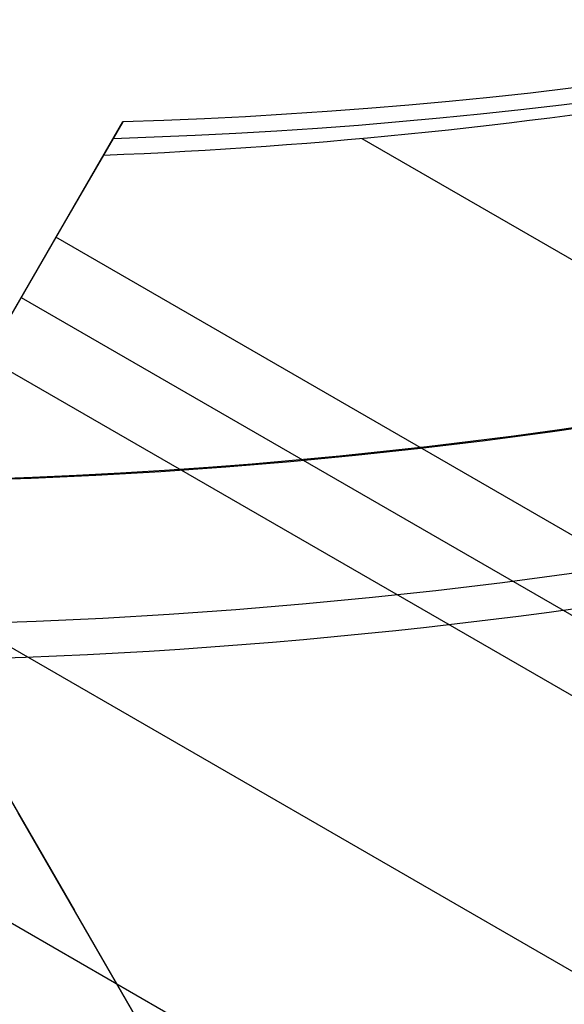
# Model space of a CAD drawing. Extents: x 16119 to 17321, y -6854 to -5812.
# Tile 12 of 68: x 16722 to 16728, y -6537 to -6526. Entities that reach past the tile are written whole.
import ezdxf

# ---------------------------------------------------------------- set-up
doc = ezdxf.new("R2010")
doc.units = 0
doc.layers.get('0').update_dxf_attribs({"linetype": 'CONTINUOUS'})
doc.layers.add('BLANCO_METALICO', color=7, linetype='CONTINUOUS')
doc.layers.add('COLOR', color=7, linetype='CONTINUOUS')

msp = doc.modelspace()

# ---------------------------------------------------------------- linework, layer by layer
for p, q in [((16717.2344868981, -6526.524791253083, 55.76924850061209), (16724.66764291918, -6539.399395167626, 52.33708992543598)), ((16715.73103808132, -6539.794014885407, 80.45597171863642), (16723.12159573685, -6526.993193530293, 77.04348236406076)), ((16723.12159573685, -6526.993193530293, 77.04348236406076), (16722.90726859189, -6527.364419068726, 75.18677786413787)), ((16725.78570754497, -6527.177251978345, 74.96379137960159), (16737.04403048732, -6533.677247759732, 74.96379137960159)), ((16722.90726859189, -6527.364419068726, 75.18677786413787), (16722.37820513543, -6528.28078381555, 75.33412463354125)), ((16722.37820513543, -6528.28078381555, 75.33412463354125), (16721.60158389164, -6529.625931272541, 76.18001160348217)), ((16735.19107678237, -6535.67829870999, 75.33412463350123), (16722.37820513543, -6528.28078381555, 75.33412463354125)), ((16718.35899378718, -6528.472494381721, 53.29938422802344), (16722.58356599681, -6535.789668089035, 53.29938405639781)), ((16721.98989451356, -6528.953357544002, 75.75706811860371), (16735.2286565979, -6536.59676039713, 75.75706811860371)), ((16736.12161292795, -6538.009073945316, 76.18001160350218), (16721.60158389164, -6529.625931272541, 76.18001160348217)), ((16720.27186498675, -6531.929071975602, 76.55034485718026), (17265.85883367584, -6846.923855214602, 76.55034485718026)), ((16718.94214608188, -6534.232212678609, 76.92067811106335), (17264.52911477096, -6849.226995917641, 76.92067811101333)), ((16724.49361790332, -6539.097975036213, 50.82951975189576), (16721.957566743, -6534.70540557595, 51.53582247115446))]:
    msp.add_line(p, q)
at = {"extrusion": (0.1124755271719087, 0.1948133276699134, 0.9743700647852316)}
msp.add_lwpolyline([(-17751.20030889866, -2732.071003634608), (-17751.71085849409, -2731.762035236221), (-17752.21940430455, -2731.448370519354), (-17752.72588590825, -2731.130028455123), (-17753.23024307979, -2730.807029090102), (-17753.73241581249, -2730.479393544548), (-17754.23234434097, -2730.147144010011), (-17754.72996916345, -2729.810303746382), (-17755.22523106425, -2729.468897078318), (-17755.71807113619, -2729.122949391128), (-17756.20843080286, -2728.772487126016), (-17756.69625184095, -2728.417537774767), (-17757.18147640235, -2728.058129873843), (-17757.66404703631, -2727.694292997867), (-17758.14390671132, -2727.326057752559), (-17758.62099883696, -2726.953455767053), (-17759.09526728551, -2726.576519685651), (-17759.56665641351, -2726.195283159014), (-17760.03511108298, -2725.80978083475), (-17760.50057668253, -2725.420048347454), (-17760.96299914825, -2725.026122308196), (-17761.42232498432, -2724.62804029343), (-17761.87850128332, -2724.225840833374), (-17762.33147574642, -2723.81956339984), (-17762.78119670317, -2723.409248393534), (-17763.22761313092, -2722.994937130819), (-17763.6706746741, -2722.57667182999), (-17764.11033166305, -2722.154495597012), (-17764.54653513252, -2721.728452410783), (-17764.97923683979, -2721.298587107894), (-17765.40838928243, -2720.864945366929), (-17765.83394571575, -2720.427573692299), (-17766.25586016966, -2719.986519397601), (-17766.6740874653, -2719.541830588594), (-17767.08858323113, -2719.09355614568), (-17767.49930391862, -2718.641745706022), (-17767.90620681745, -2718.186449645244), (-17768.30925007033, -2717.727719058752), (-17768.70839268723, -2717.26560574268), (-17769.10359455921, -2716.800162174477), (-17769.49481647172, -2716.331441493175), (-17769.8820201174, -2715.859497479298), (-17770.26516810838, -2715.384384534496), (-17770.64422398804, -2714.906157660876), (-17771.01915224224, -2714.424872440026), (-17771.38991831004, -2713.940585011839), (-17771.75648859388, -2713.453352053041), (-17772.11883046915, -2712.963230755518), (-17772.47691229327, -2712.470278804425), (-17772.83070341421, -2711.974554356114), (-17773.18017417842, -2711.476116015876), (-17773.52529593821, -2710.975022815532), (-17773.86604105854, -2710.471334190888), (-17774.20238292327, -2709.965109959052), (-17774.53429594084, -2709.456410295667), (-17774.86175554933, -2708.945295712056), (-17775.18473822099, -2708.43182703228), (-17775.50322146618, -2707.916065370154), (-17775.81718383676, -2707.398072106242), (-17776.1266049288, -2706.877908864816), (-17776.43146538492, -2706.355637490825), (-17776.73174689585, -2705.83132002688), (-17777.02743220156, -2705.305018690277), (-17777.31850509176, -2704.776795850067), (-17777.60495040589, -2704.246714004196), (-17777.8867540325, -2703.714835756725), (-17778.16390290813, -2703.181223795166), (-17778.43638501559, -2702.645940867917), (-17778.70418938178, -2702.109049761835), (-17778.96730607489, -2701.57061327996), (-17779.22572620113, -2701.030694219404), (-17779.47944190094, -2700.489355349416), (-17779.72844634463, -2699.946659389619), (-17779.97273372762, -2699.402668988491), (-17780.21229926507, -2698.857446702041), (-17780.44713918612, -2698.311054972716), (-17780.67725072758, -2697.763556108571), (-17780.90263212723, -2697.21501226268), (-17781.12328261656, -2696.665485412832), (-17781.33920241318, -2696.115037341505), (-17781.55039271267, -2695.563729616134), (-17781.75685568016, -2695.011623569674), (-17781.95859444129, -2694.458780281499), (-17782.15561307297, -2693.905260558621), (-17782.34791659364, -2693.351124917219), (-17782.53551095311, -2692.796433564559), (-17782.7184030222, -2692.241246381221), (-17782.89660058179, -2691.685622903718), (-17783.07011231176, -2691.129622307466), (-17783.23894777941, -2690.573303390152), (-17783.40311742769, -2690.016724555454), (-17783.56263256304, -2689.459943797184), (-17783.71750534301, -2688.903018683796), (-17783.86774876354, -2688.346006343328), (-17784.01337664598, -2687.788963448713), (-17784.15440362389, -2687.231946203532), (-17784.29084512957, -2686.675010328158), (-17784.4227173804, -2686.118211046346), (-17784.55003736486, -2685.561603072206), (-17784.67282282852, -2685.005240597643), (-17784.79109225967, -2684.449177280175), (-17784.90486487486, -2683.893466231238), (-17785.0141606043, -2683.338160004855), (-17785.119000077, -2682.783310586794), (-17785.21940460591, -2682.228969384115), (-17785.31539617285, -2681.675187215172), (-17785.40699741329, -2681.122014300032), (-17785.49423160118, -2680.569500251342), (-17785.57712263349, -2680.017694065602), (-17785.65569501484, -2679.466644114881), (-17785.72997384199, -2678.916398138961), (-17785.79998478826, -2678.367003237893), (-17785.86575408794, -2677.81850586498), (-17785.9273085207, -2677.270951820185), (-17785.9846753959, -2676.724386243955), (-17786.03788253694, -2676.178853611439), (-17786.08695826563, -2675.634397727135), (-17786.13193138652, -2675.091061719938), (-17786.17283117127, -2674.54888803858), (-17786.20968734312, -2674.007918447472), (-17786.24253006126, -2673.468194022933), (-17786.2713899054, -2672.929755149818), (-17786.2962978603, -2672.392641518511), (-17786.31728530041, -2671.856892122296), (-17786.3343839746, -2671.322545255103), (-17786.34762599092, -2670.789638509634), (-17786.35704380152, -2670.258208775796), (-17786.36267018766, -2669.728292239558), (-17786.36453824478, -2669.199924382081), (-17786.36273902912, -2668.681383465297), (-17786.35732037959, -2668.161350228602), (-17786.3482510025, -2667.639858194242), (-17786.33549989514, -2667.116941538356), (-17786.31903635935, -2666.592635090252), (-17786.29883001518, -2666.066974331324), (-17786.27485081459, -2665.539995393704), (-17786.24706905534, -2665.011735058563), (-17786.2154553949, -2664.482230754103), (-17786.1799808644, -2663.95152055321), (-17786.14061688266, -2663.419643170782), (-17786.09733527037, -2662.886637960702), (-17786.05010826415, -2662.352544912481), (-17785.9989085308, -2661.817404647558), (-17785.94370918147, -2661.281258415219), (-17785.88448378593, -2660.744148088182), (-17785.82120638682, -2660.206116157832), (-17785.75385151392, -2659.667205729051), (-17785.68239419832, -2659.127460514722), (-17785.60680998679, -2658.586924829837), (-17785.52707495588, -2658.045643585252), (-17785.44316572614, -2657.503662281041), (-17785.35505947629, -2656.961026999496), (-17785.2627339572, -2656.417784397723), (-17785.16616750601, -2655.87398169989), (-17785.06533906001, -2655.329666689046), (-17784.96022817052, -2654.784887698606), (-17784.85081501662, -2654.239693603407), (-17784.73708041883, -2653.694133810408), (-17784.61900585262, -2653.148258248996), (-17784.49657346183, -2652.6021173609), (-17784.3697660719, -2652.055762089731), (-17784.23856720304, -2651.509243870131), (-17784.10296108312, -2650.96261461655), (-17783.96293266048, -2650.415926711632), (-17783.81846761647, -2649.869232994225), (-17783.66955237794, -2649.322586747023), (-17783.51617412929, -2648.776041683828), (-17783.35832082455, -2648.229651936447), (-17783.19598119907, -2647.683472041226), (-17783.02914478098, -2647.137556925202), (-17782.85780190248, -2646.591961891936), (-17782.68194371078, -2646.04674260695), (-17782.50156217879, -2645.501955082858), (-17782.31665011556, -2644.95765566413), (-17782.12720117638, -2644.413901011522), (-17781.93320987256, -2643.870748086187), (-17781.73467158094, -2643.328254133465), (-17781.53158255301, -2642.786476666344), (-17781.32393992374, -2642.245473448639), (-17781.11174172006, -2641.705302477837), (-17780.89498686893, -2641.166021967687), (-17780.67367520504, -2640.627690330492), (-17780.44780747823, -2640.090366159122), (-17780.21738536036, -2639.55410820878), (-17779.98241145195, -2639.018975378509), (-17779.74288928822, -2638.485026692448), (-17779.49882334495, -2637.952321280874), (-17779.25021904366, -2637.420918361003), (-17778.99708275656, -2636.890877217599), (-17778.73942181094, -2636.36225718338), (-17778.47724449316, -2635.835117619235), (-17778.21056005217, -2635.309517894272), (-17777.93937870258, -2634.785517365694), (-17777.66371162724, -2634.26317535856), (-17777.38357097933, -2633.742551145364), (-17777.09896988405, -2633.223703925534), (-17776.80992243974, -2632.7066928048), (-17776.5164437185, -2632.191576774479), (-17776.21854976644, -2631.678414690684), (-17775.91625760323, -2631.167265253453), (-17775.60958522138, -2630.658186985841), (-17775.29855158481, -2630.151238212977), (-17774.98317662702, -2629.646477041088), (-17774.66348124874, -2629.143961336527), (-17774.33948731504, -2628.643748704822), (-17774.01121765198, -2628.145896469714), (-17773.67869604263, -2627.650461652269), (-17773.34194722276, -2627.157500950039), (-17773.00099687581, -2626.667070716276), (-17772.65587162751, -2626.179226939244), (-17772.30659903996, -2625.694025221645), (-17771.95320760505, -2625.211520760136), (-17771.59572673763, -2624.731768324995), (-17771.23418676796, -2624.254822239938), (-17770.86861893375, -2623.780736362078), (-17770.49905537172, -2623.309564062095), (-17770.12552910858, -2622.841358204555), (-17769.74807405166, -2622.376171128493), (-17769.36672497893, -2621.914054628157), (-17768.98151752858, -2621.455059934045), (-17768.59248818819, -2620.999237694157), (-17768.19967428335, -2620.546637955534), (-17767.80311396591, -2620.097310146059), (-17767.40284620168, -2619.651303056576), (-17766.99891075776, -2619.208664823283), (-17766.59134818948, -2618.769442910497), (-17766.18019982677, -2618.333684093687), (-17765.7655077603, -2617.90143444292), (-17765.34731482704, -2617.472739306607), (-17764.9256645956, -2617.047643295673), (-17764.50060135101, -2616.62619026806), (-17764.07217007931, -2616.208423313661), (-17763.64041645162, -2615.794384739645), (-17763.20538680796, -2615.384116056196), (-17762.7671281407, -2614.977657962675), (-17762.3256880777, -2614.575050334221), (-17761.88111486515, -2614.176332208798), (-17761.43345735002, -2613.781541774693), (-17760.98276496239, -2613.390716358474), (-17760.52908769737, -2613.003892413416), (-17760.07247609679, -2612.6211055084), (-17759.61298123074, -2612.242390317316), (-17759.15065467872, -2611.867780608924), (-17758.68554851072, -2611.497309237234), (-17758.21771526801, -2611.131008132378), (-17757.74720794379, -2610.768908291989), (-17757.27407996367, -2610.411039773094), (-17756.79838516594, -2610.05743168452), (-17756.32017778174, -2609.708112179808), (-17755.83951241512, -2609.363108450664), (-17755.35644402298, -2609.022446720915), (-17754.87102789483, -2608.686152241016), (-17754.38331963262, -2608.354249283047), (-17753.89337513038, -2608.026761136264), (-17753.40125055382, -2607.703710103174), (-17752.90700231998, -2607.385117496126), (-17752.41068707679, -2607.071003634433)], dxfattribs=at)
at = {"extrusion": (0.1124755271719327, 0.1948133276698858, 0.9743700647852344)}
msp.add_lwpolyline([(-17750.28945111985, -2607.071003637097), (-17750.81052073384, -2607.37579482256), (-17751.32964040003, -2607.685445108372), (-17751.84674684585, -2607.999936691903), (-17752.36177696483, -2608.319250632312), (-17752.87466784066, -2608.643366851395), (-17753.38535677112, -2608.972264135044), (-17753.89378129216, -2609.305920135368), (-17754.39987920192, -2609.644311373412), (-17754.90358858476, -2609.987413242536), (-17755.40484783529, -2610.335200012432), (-17755.90359568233, -2610.687644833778), (-17756.39977121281, -2611.044719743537), (-17756.89331389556, -2611.406395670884), (-17757.38416360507, -2611.77264244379), (-17757.87226064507, -2612.143428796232), (-17758.35754577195, -2612.518722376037), (-17758.83996021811, -2612.898489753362), (-17759.31944571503, -2613.282696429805), (-17759.79594451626, -2613.671306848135), (-17760.26939942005, -2614.06428440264), (-17760.73975379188, -2614.461591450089), (-17761.20695158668, -2614.863189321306), (-17761.67093737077, -2615.269038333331), (-17762.13165634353, -2615.679097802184), (-17762.5890543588, -2616.093326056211), (-17763.04307794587, -2616.511680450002), (-17763.49367433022, -2616.934117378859), (-17763.94079145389, -2617.360592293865), (-17764.38437799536, -2617.791059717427), (-17764.82438338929, -2618.225473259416), (-17765.26075784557, -2618.663785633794), (-17765.69345236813, -2619.105948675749), (-17766.12241877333, -2619.551913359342), (-17766.54760970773, -2620.001629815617), (-17766.96897866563, -2620.455047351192), (-17767.38648000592, -2620.912114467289), (-17767.80006896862, -2621.372778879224), (-17768.20970169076, -2621.836987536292), (-17768.61533522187, -2622.304686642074), (-17769.01692753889, -2622.775821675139), (-17769.41443756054, -2623.250337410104), (-17769.8078251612, -2623.728177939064), (-17770.19705118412, -2624.209286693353), (-17770.58207745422, -2624.693606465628), (-17770.96286679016, -2625.181079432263), (-17771.33938301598, -2625.671647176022), (-17771.71159097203, -2626.165250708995), (-17772.07945652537, -2626.661830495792), (-17772.44294657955, -2627.161326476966), (-17772.80202908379, -2627.663678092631), (-17773.15667304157, -2628.168824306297), (-17773.50684851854, -2628.676703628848), (-17773.85252664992, -2629.187254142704), (-17774.19367964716, -2629.700413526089), (-17774.53028080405, -2630.21611907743), (-17774.86230450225, -2630.734307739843), (-17775.18972621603, -2631.254916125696), (-17775.51252251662, -2631.777880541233), (-17775.83067107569, -2632.303137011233), (-17776.14415066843, -2632.830621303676), (-17776.45294117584, -2633.360268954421), (-17776.7570235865, -2633.892015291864), (-17777.0563799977, -2634.425795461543), (-17777.35099361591, -2634.961544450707), (-17777.64084875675, -2635.499197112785), (-17777.92593084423, -2636.038688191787), (-17778.20622640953, -2636.579952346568), (-17778.48172308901, -2637.122924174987), (-17778.75240962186, -2637.667538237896), (-17779.01827584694, -2638.213729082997), (-17779.27931269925, -2638.76143126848), (-17779.53551220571, -2639.3105793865), (-17779.78686748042, -2639.861108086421), (-17780.03337271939, -2640.412952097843), (-17780.27502319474, -2640.966046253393), (-17780.51181524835, -2641.520325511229), (-17780.74374628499, -2642.075724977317), (-17780.97081476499, -2642.632179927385), (-17781.19302019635, -2643.189625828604), (-17781.41036312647, -2643.747998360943), (-17781.62284513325, -2644.307233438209), (-17781.8304688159, -2644.867267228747), (-17782.03323778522, -2645.4280361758), (-17782.23115665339, -2645.989477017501), (-17782.4242310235, -2646.551526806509), (-17782.61246747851, -2647.114122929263), (-17782.7958735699, -2647.677203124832), (-17782.97445780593, -2648.240705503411), (-17783.1482296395, -2648.80456856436), (-17783.31719945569, -2649.368731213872), (-17783.48137855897, -2649.933132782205), (-17783.64077916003, -2650.497713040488), (-17783.79541436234, -2651.062412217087), (-17783.94529814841, -2651.627171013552), (-17784.09044536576, -2652.191930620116), (-17784.23087171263, -2652.756632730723), (-17784.36659372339, -2653.321219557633), (-17784.49762875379, -2653.885633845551), (-17784.62399496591, -2654.449818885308), (-17784.74571131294, -2655.013718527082), (-17784.86279752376, -2655.577277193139), (-17784.97527408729, -2656.140439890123), (-17785.08316223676, -2656.703152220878), (-17785.18648393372, -2657.265360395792), (-17785.28526185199, -2657.827011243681), (-17785.37951936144, -2658.388052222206), (-17785.46928051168, -2658.948431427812), (-17785.55457001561, -2659.508097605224), (-17785.63541323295, -2660.067000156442), (-17785.71183615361, -2660.625089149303), (-17785.78386538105, -2661.182315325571), (-17785.8515281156, -2661.738630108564), (-17785.91485213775, -2662.293985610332), (-17785.9738657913, -2662.848334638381), (-17786.0285979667, -2663.40163070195), (-17786.07907808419, -2663.953828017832), (-17786.12533607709, -2664.504881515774), (-17786.16740237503, -2665.054746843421), (-17786.20530788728, -2665.60338037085), (-17786.23908398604, -2666.150739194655), (-17786.26876248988, -2666.696781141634), (-17786.29437564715, -2667.241464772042), (-17786.31595611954, -2667.784749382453), (-17786.3335369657, -2668.326595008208), (-17786.34715162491, -2668.866962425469), (-17786.35683390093, -2669.405813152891), (-17786.36261794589, -2669.943109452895), (-17786.36453824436, -2670.478814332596), (-17786.36278657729, -2670.990457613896), (-17786.35751139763, -2671.503554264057), (-17786.34868263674, -2672.01807209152), (-17786.33627050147, -2672.533978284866), (-17786.32024548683, -2673.051239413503), (-17786.30057838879, -2673.569821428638), (-17786.27724031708, -2674.089689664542), (-17786.25020270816, -2674.610808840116), (-17786.21943733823, -2675.133143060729), (-17786.18491633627, -2675.656655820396), (-17786.14661219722, -2676.181310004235), (-17786.10449779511, -2676.707067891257), (-17786.05854639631, -2677.233891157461), (-17786.00873167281, -2677.761740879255), (-17785.95502771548, -2678.2905775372), (-17785.89740904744, -2678.820361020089), (-17785.83585063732, -2679.351050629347), (-17785.77032791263, -2679.882605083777), (-17785.7008167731, -2680.414982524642), (-17785.627293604, -2680.94814052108), (-17785.54973528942, -2681.482036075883), (-17785.46811922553, -2682.016625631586), (-17785.38242333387, -2682.55186507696), (-17785.29262607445, -2683.087709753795), (-17785.19870645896, -2683.624114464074), (-17785.10064406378, -2684.16103347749), (-17784.99841904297, -2684.698420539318), (-17784.89201214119, -2685.236228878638), (-17784.78140470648, -2685.774411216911), (-17784.66657870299, -2686.312919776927), (-17784.54751672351, -2686.851706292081), (-17784.424202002, -2687.390722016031), (-17784.29661842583, -2687.929917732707), (-17784.16475054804, -2688.46924376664), (-17784.02858359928, -2689.008649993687), (-17783.88810349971, -2689.548085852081), (-17783.7432968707, -2690.087500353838), (-17783.59415104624, -2690.626842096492), (-17783.44065408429, -2691.166059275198), (-17783.28279477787, -2691.705099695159), (-17783.12056266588, -2692.243910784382), (-17782.95394804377, -2692.782439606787), (-17782.78294197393, -2693.320632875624), (-17782.60753629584, -2693.858436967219), (-17782.42772363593, -2694.395797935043), (-17782.24349741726, -2694.932661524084), (-17782.05485186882, -2695.468973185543), (-17781.86178203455, -2696.004678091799), (-17781.66428378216, -2696.539721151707), (-17781.46235381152, -2697.074047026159), (-17781.25598966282, -2697.607600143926), (-17781.04518972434, -2698.140324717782), (-17780.82995323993, -2698.672164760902), (-17780.61028031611, -2699.203064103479), (-17780.38617192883, -2699.732966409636), (-17780.15762992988, -2700.261815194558), (-17779.92465705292, -2700.789553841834), (-17779.68725691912, -2701.316125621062), (-17779.44543404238, -2701.841473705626), (-17779.19919383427, -2702.365541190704), (-17778.94854260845, -2702.888271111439), (-17778.69348758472, -2703.409606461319), (-17778.43403689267, -2703.929490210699), (-17778.17019957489, -2704.447865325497), (-17777.90198558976, -2704.964674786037), (-17777.62940581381, -2705.479861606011), (-17777.35247204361, -2705.993368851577), (-17777.07119699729, -2706.505139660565), (-17776.78559431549, -2707.015117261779), (-17776.49567856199, -2707.523244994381), (-17776.20146522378, -2708.029466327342), (-17775.90297071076, -2708.533724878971), (-17775.60021235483, -2709.035964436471), (-17775.29320840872, -2709.536128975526), (-17774.98197804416, -2710.034162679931), (-17774.6665413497, -2710.530009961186), (-17774.34691932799, -2711.023615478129), (-17774.02313389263, -2711.514924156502), (-17773.69520786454, -2712.003881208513), (-17773.3631649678, -2712.490432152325), (-17773.02702982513, -2712.974522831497), (-17772.68682795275, -2713.456099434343), (-17772.34258575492, -2713.935108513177), (-17771.9943305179, -2714.411497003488), (-17771.64209040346, -2714.885212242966), (-17771.28589444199, -2715.356201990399), (-17770.92577252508, -2715.824414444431), (-17770.56175539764, -2716.289798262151), (-17770.19387464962, -2716.752302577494), (-17769.82216270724, -2717.211877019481), (-17769.44665282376, -2717.668471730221), (-17769.06737906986, -2718.122037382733), (-17768.68437632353, -2718.572525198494), (-17768.29768025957, -2719.019886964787), (-17767.90732733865, -2719.46407505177), (-17767.51335479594, -2719.905042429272), (-17767.11580062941, -2720.342742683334), (-17766.71470358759, -2720.777130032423), (-17766.31010315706, -2721.208159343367), (-17765.90203954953, -2721.635786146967), (-17765.49055368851, -2722.059966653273), (-17765.0756871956, -2722.480657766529), (-17764.65748237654, -2722.897817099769), (-17764.23598220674, -2723.311402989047), (-17763.81123031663, -2723.721374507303), (-17763.3832709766, -2724.127691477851), (-17762.95214908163, -2724.530314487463), (-17762.51791013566, -2724.929204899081), (-17762.08060023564, -2725.324324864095), (-17761.64026605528, -2725.715637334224), (-17761.19695482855, -2726.103106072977), (-17760.75071433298, -2726.486695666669), (-17760.30159287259, -2726.866371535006), (-17759.84963926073, -2727.242099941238), (-17759.39490280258, -2727.613848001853), (-17758.93743327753, -2727.981583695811), (-17758.47728092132, -2728.34527587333), (-17758.01449640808, -2728.704894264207), (-17757.54913083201, -2729.060409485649), (-17757.08123568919, -2729.411793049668), (-17756.610862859, -2729.759017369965), (-17756.13806458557, -2730.102055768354), (-17755.66289345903, -2730.4408824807), (-17755.18540239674, -2730.775472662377), (-17754.70564462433, -2731.105802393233), (-17754.22367365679, -2731.431848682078), (-17753.73954327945, -2731.75358947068), (-17753.25330752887, -2732.071003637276)], dxfattribs=at)
at = {"extrusion": (0.112475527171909, 0.1948133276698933, 0.9743700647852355)}
msp.add_lwpolyline([(-17756.65049703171, -2607.07100363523), (-17757.12591185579, -2607.406121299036), (-17757.59907532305, -2607.745312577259), (-17758.06993828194, -2608.088554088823), (-17758.53845187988, -2608.435821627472), (-17759.00456757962, -2608.787090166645), (-17759.46823717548, -2609.142333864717), (-17759.92941280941, -2609.501526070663), (-17760.38804698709, -2609.864639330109), (-17760.84409259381, -2610.231645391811), (-17761.29750291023, -2610.602515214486), (-17761.74823162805, -2610.97721897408), (-17762.19623286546, -2611.355726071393), (-17762.64146118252, -2611.738005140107), (-17763.08387159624, -2612.124024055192), (-17763.52341959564, -2612.513749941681), (-17763.96006115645, -2612.907149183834), (-17764.39375275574, -2613.304187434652), (-17764.82445138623, -2613.704829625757), (-17765.25211457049, -2614.109039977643), (-17765.67670037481, -2614.516782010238), (-17766.09816742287, -2614.92801855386), (-17766.51647490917, -2615.342711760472), (-17766.93158261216, -2615.760823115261), (-17767.34345090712, -2616.182313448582), (-17767.75204077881, -2616.60714294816), (-17768.15731383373, -2617.035271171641), (-17768.55923231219, -2617.46665705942), (-17768.95775909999, -2617.90125894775), (-17769.35285773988, -2618.339034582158), (-17769.7444924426, -2618.779941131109), (-17770.13262809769, -2619.223935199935), (-17770.51723028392, -2619.670972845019), (-17770.89826527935, -2620.121009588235), (-17771.27570007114, -2620.574000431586), (-17771.64950236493, -2621.029899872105), (-17772.01964059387, -2621.48866191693), (-17772.38608392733, -2621.950240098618), (-17772.74880227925, -2622.414587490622), (-17773.10776631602, -2622.881656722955), (-17773.46294746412, -2623.351399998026), (-17773.81431791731, -2623.82376910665), (-17774.16185064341, -2624.298715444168), (-17774.5055193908, -2624.776190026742), (-17774.84529869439, -2625.256143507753), (-17775.18116388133, -2625.738526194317), (-17775.51309107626, -2626.223288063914), (-17775.84105720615, -2626.710378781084), (-17776.16504000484, -2627.199747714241), (-17776.48501801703, -2627.691343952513), (-17776.80097060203, -2628.185116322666), (-17777.11287793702, -2628.681013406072), (-17777.42072101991, -2629.178983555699), (-17777.72448167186, -2629.678974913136), (-17778.02414253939, -2630.180935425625), (-17778.31968709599, -2630.684812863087), (-17778.61109964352, -2631.190554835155), (-17778.89836531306, -2631.698108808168), (-17779.18147006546, -2632.207422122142), (-17779.46040069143, -2632.718442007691), (-17779.73514481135, -2633.23111560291), (-17780.00569087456, -2633.745389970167), (-17780.27202815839, -2634.261212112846), (-17780.53414676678, -2634.778528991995), (-17780.79203762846, -2635.297287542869), (-17781.04569249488, -2635.817434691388), (-17781.29510393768, -2636.338917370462), (-17781.54026534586, -2636.861682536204), (-17781.78117092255, -2637.385677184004), (-17782.01781568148, -2637.91084836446), (-17782.25019544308, -2638.437143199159), (-17782.47830683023, -2638.964508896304), (-17782.70214726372, -2639.492892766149), (-17782.92171495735, -2640.022242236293), (-17783.13700891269, -2640.552504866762), (-17783.34802891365, -2641.083628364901), (-17783.55477552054, -2641.615560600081), (-17783.75725006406, -2642.148249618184), (-17783.95545463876, -2642.681643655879), (-17784.14939209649, -2643.215691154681), (-17784.33906603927, -2643.750340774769), (-17784.52448081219, -2644.285541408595), (-17784.70564149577, -2644.821242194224), (-17784.88255389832, -2645.35739252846), (-17785.05522454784, -2645.893942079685), (-17785.22366068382, -2646.430840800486), (-17785.38787024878, -2646.968038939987), (-17785.54786187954, -2647.505487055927), (-17785.70364489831, -2648.04313602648), (-17785.85522930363, -2648.580937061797), (-17786.00262576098, -2649.118841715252), (-17786.14584559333, -2649.656801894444), (-17786.28490077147, -2650.19476987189), (-17786.4198039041, -2650.732698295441), (-17786.55056822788, -2651.270540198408), (-17786.6772075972, -2651.808249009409), (-17786.7997364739, -2652.345778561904), (-17786.91816991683, -2652.883083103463), (-17787.03252357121, -2653.420117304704), (-17787.14281365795, -2653.956836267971), (-17787.24905696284, -2654.493195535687), (-17787.3512708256, -2655.02915109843), (-17787.44947312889, -2655.564659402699), (-17787.54368228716, -2656.099677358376), (-17787.63391723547, -2656.634162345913), (-17787.72019741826, -2657.168072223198), (-17787.80254277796, -2657.701365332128), (-17787.88097374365, -2658.234000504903), (-17787.95551121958, -2658.765937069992), (-17788.02617657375, -2659.29713485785), (-17788.09299162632, -2659.827554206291), (-17788.15597863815, -2660.357155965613), (-17788.21516029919, -2660.88590150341), (-17788.27055971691, -2661.413752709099), (-17788.32220040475, -2661.940671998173), (-17788.3701062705, -2662.466622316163), (-17788.41430160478, -2662.991567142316), (-17788.45481106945, -2663.515470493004), (-17788.4916596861, -2664.038296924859), (-17788.52487282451, -2664.560011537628), (-17788.55447619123, -2665.08057997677), (-17788.58049581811, -2665.599968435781), (-17788.60295805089, -2666.118143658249), (-17788.62188953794, -2666.635072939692), (-17788.63731721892, -2667.150724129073), (-17788.64926831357, -2667.665065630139), (-17788.65777031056, -2668.178066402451), (-17788.66285095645, -2668.689695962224), (-17788.66453824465, -2669.199924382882), (-17788.66279076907, -2669.719173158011), (-17788.65752855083, -2670.239872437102), (-17788.64872209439, -2670.761990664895), (-17788.63634216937, -2671.285495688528), (-17788.6203598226, -2671.810354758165), (-17788.60074639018, -2672.336534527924), (-17788.57747350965, -2672.864001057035), (-17788.55051313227, -2673.392719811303), (-17788.51983753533, -2673.922655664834), (-17788.48541933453, -2674.453772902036), (-17788.4472314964, -2674.986035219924), (-17788.40524735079, -2675.519405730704), (-17788.35944060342, -2676.053846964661), (-17788.30978534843, -2676.589320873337), (-17788.25625608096, -2677.125788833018), (-17788.1988277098, -2677.663211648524), (-17788.13747556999, -2678.201549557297), (-17788.07217543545, -2678.740762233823), (-17788.00290353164, -2679.280808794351), (-17787.92963654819, -2679.821647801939), (-17787.85235165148, -2680.363237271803), (-17787.77102649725, -2680.905534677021), (-17787.68563924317, -2681.448496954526), (-17787.59616856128, -2681.992080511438), (-17787.50259365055, -2682.536241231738), (-17787.40489424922, -2683.080934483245), (-17787.30305064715, -2683.626115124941), (-17787.19704369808, -2684.171737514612), (-17787.08685483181, -2684.717755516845), (-17786.97246606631, -2685.264122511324), (-17786.85386001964, -2685.810791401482), (-17786.73101992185, -2686.357714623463), (-17786.60392962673, -2686.904844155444), (-17786.47257362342, -2687.452131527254), (-17786.33693704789, -2687.999527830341), (-17786.19700569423, -2688.546983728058), (-17786.05276602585, -2689.094449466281), (-17785.90420518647, -2689.641874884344), (-17785.75131101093, -2690.189209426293), (-17785.59407203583, -2690.736402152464), (-17785.43247750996, -2691.283401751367), (-17785.2665174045, -2691.830156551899), (-17785.09618242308, -2692.376614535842), (-17784.92146401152, -2692.922723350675), (-17784.74235436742, -2693.468430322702), (-17784.55884644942, -2694.013682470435), (-17784.37093398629, -2694.55842651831), (-17784.17861148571, -2695.102608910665), (-17783.98187424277, -2695.646175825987), (-17783.78071834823, -2696.189073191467), (-17783.57514069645, -2696.731246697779), (-17783.36513899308, -2697.272641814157), (-17783.15071176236, -2697.813203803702), (-17782.93185835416, -2698.352877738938), (-17782.7085789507, -2698.891608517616), (-17782.48087457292, -2699.429340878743), (-17782.2487470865, -2699.966019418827), (-17782.0121992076, -2700.501588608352), (-17781.77123450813, -2701.035992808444), (-17781.52585742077, -2701.569176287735), (-17781.27607324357, -2702.101083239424), (-17781.02188814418, -2702.631657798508), (-17780.76330916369, -2703.160844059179), (-17780.50034422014, -2703.688586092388), (-17780.23300211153, -2704.214827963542), (-17779.96129251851, -2704.739513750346), (-17779.68522600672, -2705.262587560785), (-17779.40481402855, -2705.783993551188), (-17779.12006892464, -2706.303675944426), (-17778.83100392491, -2706.821579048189), (-17778.53763314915, -2707.337647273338), (-17778.23997160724, -2707.851825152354), (-17777.93803519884, -2708.364057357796), (-17777.63184071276, -2708.874288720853), (-17777.32140582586, -2709.3824642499), (-17777.00674910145, -2709.888529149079), (-17776.68788998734, -2710.392428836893), (-17776.36484881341, -2710.894108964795), (-17776.03764678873, -2711.393515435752), (-17775.70630599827, -2711.890594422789), (-17775.37084939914, -2712.38529238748), (-17775.03130081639, -2712.877556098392), (-17774.68768493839, -2713.367332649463), (-17774.34002731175, -2713.854569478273), (-17773.98835433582, -2714.339214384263), (-17773.63269325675, -2714.82121554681), (-17773.27307216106, -2715.300521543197), (-17772.90951996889, -2715.777081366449), (-17772.5420664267, -2716.250844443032), (-17772.17074209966, -2716.721760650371), (-17771.7955783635, -2717.189780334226), (-17771.41660739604, -2717.654854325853), (-17771.03386216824, -2718.116933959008), (-17770.64737643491, -2718.575971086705), (-17770.25718472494, -2719.03191809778), (-17769.86332233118, -2719.484727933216), (-17769.46582529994, -2719.934354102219), (-17769.06473042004, -2720.380750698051), (-17768.66007521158, -2720.823872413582), (-17768.25189791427, -2721.263674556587), (-17767.84023747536, -2721.700113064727), (-17767.42513353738, -2722.133144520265), (-17767.00662642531, -2722.562726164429), (-17766.5847571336, -2722.988815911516), (-17766.15956731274, -2723.411372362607), (-17765.73109925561, -2723.830354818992), (-17765.29939588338, -2724.24572329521), (-17764.8645007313, -2724.65743853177), (-17764.42645793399, -2725.065462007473), (-17763.98531221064, -2725.469755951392), (-17763.54110884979, -2725.870283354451), (-17763.09389369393, -2726.267007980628), (-17762.64371312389, -2726.659894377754), (-17762.19061404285, -2727.048907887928), (-17761.73464386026, -2727.434014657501), (-17761.2758504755, -2727.815181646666), (-17760.81428226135, -2728.192376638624), (-17760.34998804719, -2728.565568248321), (-17759.88301710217, -2728.934725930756), (-17759.41341911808, -2729.299819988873), (-17758.94124419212, -2729.660821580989), (-17758.46654280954, -2730.017702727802), (-17757.98936582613, -2730.370436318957), (-17757.50976445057, -2730.718996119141), (-17757.02779022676, -2731.063356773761), (-17756.54349501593, -2731.403493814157), (-17756.0569309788, -2731.739383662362), (-17755.56815055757, -2732.071003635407)], dxfattribs=at)
at = {"extrusion": (0.1124755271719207, 0.1948133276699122, 0.9743700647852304)}
msp.add_lwpolyline([(-17757.40811450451, -2732.071003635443), (-17757.87404524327, -2731.733680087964), (-17758.33770464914, -2731.3924203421), (-17758.79904584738, -2731.047248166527), (-17759.25802227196, -2730.698188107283), (-17759.71458768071, -2730.345265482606), (-17760.1686961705, -2729.988506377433), (-17760.62030219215, -2729.627937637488), (-17761.06936056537, -2729.263586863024), (-17761.51582649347, -2728.895482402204), (-17761.95965557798, -2728.52365334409), (-17762.40080383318, -2728.148129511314), (-17762.83922770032, -2727.76894145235), (-17763.27488406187, -2727.386120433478), (-17763.70773025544, -2726.999698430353), (-17764.1377240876, -2726.609708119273), (-17764.56482384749, -2726.216182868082), (-17764.9889883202, -2725.819156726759), (-17765.4101768, -2725.41866441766), (-17765.82834910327, -2725.014741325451), (-17766.2434655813, -2724.607423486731), (-17766.65548713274, -2724.196747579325), (-17767.0643752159, -2723.7827509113), (-17767.47009186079, -2723.36547140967), (-17767.87259968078, -2722.944947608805), (-17768.27186188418, -2722.521218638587), (-17768.66784228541, -2722.09432421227), (-17769.06050531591, -2721.66430461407), (-17769.44981603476, -2721.231200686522), (-17769.83574013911, -2720.795053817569), (-17770.21824397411, -2720.355905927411), (-17770.59729454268, -2719.913799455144), (-17770.97285951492, -2719.468777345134), (-17771.34490723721, -2719.020883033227), (-17771.71340674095, -2718.570160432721), (-17772.07832775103, -2718.116653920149), (-17772.4396406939, -2717.660408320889), (-17772.79731670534, -2717.20146889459), (-17773.15132763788, -2716.739881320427), (-17773.50164606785, -2716.27569168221), (-17773.84824530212, -2715.808946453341), (-17774.19109938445, -2715.33969248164), (-17774.53018310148, -2714.867976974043), (-17774.86547198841, -2714.393847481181), (-17775.19694233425, -2713.917351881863), (-17775.52457118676, -2713.438538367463), (-17775.84833635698, -2712.957455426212), (-17776.16821642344, -2712.474151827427), (-17776.48419073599, -2711.98867660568), (-17776.79623941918, -2711.501079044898), (-17777.10434337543, -2711.011408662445), (-17777.40848428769, -2710.519715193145), (-17777.70864462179, -2710.026048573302), (-17778.00480762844, -2709.530458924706), (-17778.29695734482, -2709.032996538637), (-17778.58507859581, -2708.533711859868), (-17778.86915699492, -2708.032655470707), (-17779.14917894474, -2707.529878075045), (-17779.42513163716, -2707.025430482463), (-17779.69700305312, -2706.519363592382), (-17779.96478196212, -2706.011728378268), (-17780.22845792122, -2705.502575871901), (-17780.48802127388, -2704.991957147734), (-17780.74346314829, -2704.479923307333), (-17780.99477545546, -2703.966525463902), (-17781.24195088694, -2703.45181472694), (-17781.48498291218, -2702.935842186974), (-17781.72386577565, -2702.418658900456), (-17781.95859449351, -2701.900315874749), (-17782.18916485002, -2701.380864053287), (-17782.41557339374, -2700.860354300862), (-17782.63781743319, -2700.338837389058), (-17782.85589503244, -2699.816363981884), (-17783.06980500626, -2699.292984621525), (-17783.27954691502, -2698.768749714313), (-17783.48512105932, -2698.24370951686), (-17783.68652847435, -2697.717914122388), (-17783.88377092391, -2697.191413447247), (-17784.07685089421, -2696.664257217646), (-17784.26577158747, -2696.13649495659), (-17784.45053691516, -2695.608175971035), (-17784.63115149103, -2695.079349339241), (-17784.80762062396, -2694.550063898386), (-17784.97995031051, -2694.020368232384), (-17785.14814722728, -2693.490310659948), (-17785.312218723, -2692.959939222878), (-17785.47217281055, -2692.429301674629), (-17785.62801815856, -2691.898445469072), (-17785.77976408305, -2691.367417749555), (-17785.92742053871, -2690.836265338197), (-17786.07099811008, -2690.305034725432), (-17786.21050800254, -2689.773772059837), (-17786.34596203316, -2689.242523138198), (-17786.47737262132, -2688.711333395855), (-17786.60475277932, -2688.180247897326), (-17786.72811610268, -2687.649311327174), (-17786.84747676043, -2687.118567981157), (-17786.96284948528, -2686.588061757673), (-17787.07424956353, -2686.057836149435), (-17787.18169282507, -2685.527934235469), (-17787.28519563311, -2684.998398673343), (-17787.38477487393, -2684.469271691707), (-17787.48044794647, -2683.940595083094), (-17787.57223275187, -2683.412410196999), (-17787.66014768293, -2682.884757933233), (-17787.74421161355, -2682.357678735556), (-17787.82444388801, -2681.831212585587), (-17787.90086431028, -2681.305398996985), (-17787.9734931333, -2680.780277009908), (-17788.04235104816, -2680.255885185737), (-17788.10745917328, -2679.732261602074), (-17788.16883904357, -2679.20944384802), (-17788.22651259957, -2678.687469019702), (-17788.28050217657, -2678.166373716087), (-17788.3308304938, -2677.646194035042), (-17788.37752064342, -2677.126965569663), (-17788.4205960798, -2676.608723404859), (-17788.4600806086, -2676.09150211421), (-17788.49599837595, -2675.575335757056), (-17788.52837385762, -2675.06025787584), (-17788.55723184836, -2674.546301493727), (-17788.58259745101, -2674.033499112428), (-17788.60449606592, -2673.521882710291), (-17788.62295338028, -2673.011483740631), (-17788.63799535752, -2672.502333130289), (-17788.64964822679, -2671.994461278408), (-17788.65793847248, -2671.487898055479), (-17788.66289282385, -2670.982672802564), (-17788.66453824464, -2670.478814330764), (-17788.66274545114, -2669.952875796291), (-17788.65734650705, -2669.42544960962), (-17788.64831076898, -2668.896568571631), (-17788.63560787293, -2668.366266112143), (-17788.61920774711, -2667.834576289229), (-17788.59908062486, -2667.301533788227), (-17788.57519705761, -2666.767173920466), (-17788.54752792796, -2666.231532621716), (-17788.51604446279, -2665.694646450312), (-17788.48071824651, -2665.156552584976), (-17788.44152123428, -2664.617288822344), (-17788.39842576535, -2664.076893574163), (-17788.35140457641, -2663.535405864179), (-17788.30043081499, -2662.992865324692), (-17788.2454780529, -2662.449312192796), (-17788.18652029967, -2661.904787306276), (-17788.12353201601, -2661.35933209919), (-17788.0564881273, -2660.812988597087), (-17787.98536403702, -2660.265799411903), (-17787.91013564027, -2659.717807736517), (-17787.83077933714, -2659.169057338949), (-17787.74727204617, -2658.61959255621), (-17787.65959121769, -2658.069458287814), (-17787.56771484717, -2657.518699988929), (-17787.47162148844, -2656.967363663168), (-17787.37129026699, -2656.415495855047), (-17787.26670089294, -2655.863143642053), (-17787.15783367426, -2655.31035462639), (-17787.04466952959, -2654.757176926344), (-17786.92719000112, -2654.203659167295), (-17786.80537726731, -2653.649850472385), (-17786.67921415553, -2653.095800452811), (-17786.54868415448, -2652.541559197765), (-17786.41377142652, -2651.98717726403), (-17786.27446081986, -2651.432705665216), (-17786.13073788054, -2650.878195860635), (-17785.98258886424, -2650.323699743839), (-17785.83000074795, -2649.769269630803), (-17785.67296124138, -2649.21495824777), (-17785.51145879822, -2648.660818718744), (-17785.34548262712, -2648.106904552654), (-17785.1750227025, -2647.553269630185), (-17785.00006977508, -2646.999968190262), (-17784.82061538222, -2646.447054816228), (-17784.63665185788, -2645.894584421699), (-17784.44817234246, -2645.342612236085), (-17784.25517079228, -2644.791193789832), (-17784.05764198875, -2644.240384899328), (-17783.8555815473, -2643.69024165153), (-17783.64898592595, -2643.140820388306), (-17783.43785243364, -2642.592177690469), (-17783.2221792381, -2642.044370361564), (-17783.00196537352, -2641.497455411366), (-17782.77721074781, -2640.951490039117), (-17782.54791614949, -2640.406531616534), (-17782.31408325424, -2639.862637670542), (-17782.07571463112, -2639.3198658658), (-17781.83281374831, -2638.778273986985), (-17781.58538497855, -2638.23791992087), (-17781.33343360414, -2637.698861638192), (-17781.0769658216, -2637.161157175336), (-17780.8159887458, -2636.624864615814), (-17780.55051041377, -2636.090042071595), (-17780.28053978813, -2635.556747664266), (-17780.00608675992, -2635.025039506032), (-17779.72716215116, -2634.494975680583), (-17779.4437777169, -2633.966614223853), (-17779.15594614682, -2633.440013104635), (-17778.86368106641, -2632.915230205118), (-17778.56699703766, -2632.392323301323), (-17778.26590955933, -2631.87135004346), (-17777.9604350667, -2631.352367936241), (-17777.65059093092, -2630.835434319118), (-17777.33639545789, -2630.320606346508), (-17777.01786788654, -2629.807940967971), (-17776.69502838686, -2629.297494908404), (-17776.36789805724, -2628.789324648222), (-17776.0364989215, -2628.283486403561), (-17775.7008539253, -2627.780036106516), (-17775.36098693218, -2627.27902938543), (-17775.01692271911, -2626.780521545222), (-17774.6686869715, -2626.284567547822), (-17774.3163062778, -2625.791221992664), (-17773.95980812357, -2625.300539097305), (-17773.59922088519, -2624.812572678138), (-17773.23457382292, -2624.327376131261), (-17772.86589707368, -2623.845002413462), (-17772.49322164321, -2623.365504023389), (-17772.11657939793, -2622.888932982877), (-17771.73600305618, -2622.415340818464), (-17771.35152617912, -2621.944778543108), (-17770.96318316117, -2621.477296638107), (-17770.57100921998, -2621.012945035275), (-17770.17504038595, -2620.551773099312), (-17769.77531349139, -2620.093829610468), (-17769.37186615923, -2619.639162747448), (-17768.96473679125, -2619.187820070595), (-17768.55396455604, -2618.739848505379), (-17768.13958937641, -2618.295294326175), (-17767.72165191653, -2617.854203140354), (-17767.30019356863, -2617.416619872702), (-17766.87525643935, -2616.982588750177), (-17766.44688333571, -2616.552153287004), (-17766.01511775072, -2616.125356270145), (-17765.5800038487, -2615.702239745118), (-17765.14158645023, -2615.282845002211), (-17764.69991101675, -2614.867212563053), (-17764.25502363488, -2614.455382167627), (-17763.8069710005, -2614.047392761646), (-17763.35580040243, -2613.643282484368), (-17762.9015597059, -2613.243088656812), (-17762.44429733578, -2612.846847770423), (-17761.98406225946, -2612.454595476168), (-17761.52090396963, -2612.066366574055), (-17761.05487246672, -2611.682195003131), (-17760.58601824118, -2611.30211383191), (-17760.11439225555, -2610.92615524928), (-17759.64004592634, -2610.554350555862), (-17759.16303110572, -2610.186730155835), (-17758.68340006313, -2609.823323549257), (-17758.20120546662, -2609.464159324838), (-17757.71650036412, -2609.109265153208), (-17757.22933816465, -2608.758667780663), (-17756.73977261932, -2608.412393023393), (-17756.24785780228, -2608.070465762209), (-17755.75364809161, -2607.732909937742), (-17755.25719815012, -2607.399748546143), (-17754.75856290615, -2607.07100363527)], dxfattribs=at)
for centre, radius, start, end in [((16719.67974614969, -6471.509358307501, 89.37470231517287), 73.2424557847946, 210.0000000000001, 30.00000000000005), ((16719.67974613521, -6471.509358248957, 88.63012703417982), 71.44457953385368, 210.0000000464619, 29.99999995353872), ((16719.67974614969, -6471.509358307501, 89.05580518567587), 71.21139006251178, 209.9999999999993, 29.99999999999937), ((16719.67974614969, -6471.50935830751, 88.12500292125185), 70.93945536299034, 254.9999999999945, 345.0000000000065), ((16719.67974614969, -6471.509358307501, 68.68735261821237), 73.24245578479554, 211.1713425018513, 311.5923049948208), ((16719.67974614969, -6471.509358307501, 67.93735261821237), 70.94245578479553, 213.8367835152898, 313.7266063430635), ((16719.67974614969, -6471.509358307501, 46.50000292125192), 71.7424557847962, 232.4999999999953, 299.999932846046)]:
    msp.add_arc(centre, radius, start, end)
at = {"extrusion": (0, 0, -1)}
for centre, radius, start, end in [((-16719.67974614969, -6471.509358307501, -89.37470231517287), 70.94245578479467, 149.9999999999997, 329.9999999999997), ((-16719.67974614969, -6471.509358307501, -46.50000292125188), 70.94245578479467, 149.9999999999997, 329.9999999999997), ((-16719.67974614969, -6471.509358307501, -88.12500292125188), 52.09123273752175, 149.999999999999, 329.999999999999)]:
    msp.add_arc(centre, radius, start, end, dxfattribs=at)
at = {"extrusion": (-0.1124755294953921, -0.1948132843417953, -0.9743700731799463)}
msp.add_arc((17716.14443923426, -2669.544095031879, -684.4658389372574), 56.00000007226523, 27.61352075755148, 57.60762863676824, dxfattribs=at)
at = {"extrusion": (0.1124755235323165, 0.1948134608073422, 0.9743700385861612)}
msp.add_arc((-17716.14558311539, -2669.536822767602, 683.5190357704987), 56.00000007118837, 122.3923481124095, 152.3864609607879, dxfattribs=at)
at = {"extrusion": (0.06896082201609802, 0.1194436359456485, 0.9904431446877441)}
msp.add_arc((-17716.05457109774, -2719.576395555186, 448.0415210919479), 56.00995930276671, 122.4950464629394, 129.9475447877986, dxfattribs=at)
at = {"layer": 'BLANCO_METALICO', "extrusion": (0, 0, -1)}
for centre, radius, start, end in [((-16719.67948292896, -6471.509358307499, -171.6470783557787), 99.49999999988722, 180.0000000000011, 359.9999999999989), ((-16719.67948292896, -6471.509358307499, -170.8389899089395), 99.49999999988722, 180.0000000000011, 359.9999999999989), ((-16719.67948292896, -6471.509358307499, -169.280901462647), 99.49999999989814, 180.0000000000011, 359.9999999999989), ((-16719.67948292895, -6471.509358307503, -171.6470783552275), 99.09999999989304, 179.9999999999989, 1.05166918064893e-12), ((-16719.67948292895, -6471.509358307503, -170.0309014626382), 98.69999999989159, 179.9999999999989, 1.055931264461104e-12), ((-16719.67948292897, -6471.509358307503, -168.5309014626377), 98.69999999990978, 179.9999999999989, 1.05593126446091e-12), ((-16719.67948292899, -6471.509358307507, -167.2309014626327), 98.19999999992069, 179.9999999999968, 3.18392308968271e-12), ((-16719.67948292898, -6471.509358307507, -168.0309014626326), 98.19999999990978, 179.9999999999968, 3.183923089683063e-12)]:
    msp.add_arc(centre, radius, start, end, dxfattribs=at)
at = {"layer": 'BLANCO_METALICO'}
for centre, radius, start, end in [((16719.67948292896, -6471.509358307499, 170.030901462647), 99.4999999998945, 180.0000000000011, 359.9999999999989), ((16719.67948292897, -6471.509358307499, 168.5309014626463), 99.49999999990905, 180.0000000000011, 359.9999999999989), ((16719.67948292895, -6471.509358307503, 171.6470783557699), 98.69999999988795, 179.9999999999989, 1.055931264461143e-12), ((16719.67948292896, -6471.509358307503, 170.8389899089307), 98.69999999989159, 179.9999999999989, 1.055931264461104e-12)]:
    msp.add_arc(centre, radius, start, end, dxfattribs=at)
at = {"layer": 'COLOR', "extrusion": (0, 0, -1)}
for centre, radius, start, end in [((-16719.67975328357, -6471.509375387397, 10.54089386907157), 152.392098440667, 333.3815781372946, 153.3815781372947), ((-16719.67975328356, -6471.509375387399, -43.50000292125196), 72.9999999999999, 63.38157813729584, 243.3815781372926), ((-16719.67975328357, -6471.509375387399, -33.3991820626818), 73.00000000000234, 63.38157813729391, 243.3815781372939), ((-16719.67975328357, -6471.509375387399, -43.50000292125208), 75.0000000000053, 63.38157813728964, 243.381578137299), ((-16719.67975328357, -6471.509375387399, -32.97295255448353), 75.00000000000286, 63.38157813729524, 243.3815781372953), ((-16719.67975328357, -6471.509375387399, -43.50000292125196), 73.00000000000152, 63.38157813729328, 243.3815781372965), ((-16719.67975328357, -6471.509375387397, 10.54089386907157), 152.3920984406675, 153.3815781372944, 333.3815781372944), ((-16719.67975328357, -6471.509375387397, -43.50000292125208), 75.0000000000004, 243.3815781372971, 63.38157813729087), ((-16719.67975328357, -6471.509375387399, -32.97295255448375), 74.99999999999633, 243.3815781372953, 63.38157813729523), ((-16719.67975328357, -6471.509375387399, -33.39918206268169), 72.99999999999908, 243.3815781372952, 63.38157813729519), ((-16719.67975328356, -6471.509375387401, -43.50000292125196), 72.9999999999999, 243.3815781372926, 63.38157813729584), ((-16719.67975328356, -6471.509375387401, -43.50000292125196), 72.9999999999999, 243.3815781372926, 63.38157813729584), ((-16719.67975328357, -6471.509375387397, -18.68835025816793), 83.81579491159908, 153.3815781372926, 333.3815781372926), ((-16719.67975328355, -6471.509375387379, -26.2000005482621), 61.09154780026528, 153.3815781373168, 333.3815781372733), ((-16719.68785563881, -6471.505332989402, -28.2000005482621), 59.50000000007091, 153.3815781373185, 333.3815781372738), ((-16719.68785563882, -6471.50533298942, -27.2000005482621), 59.50000000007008, 153.3815781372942, 333.3815781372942), ((-16719.67975328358, -6471.509375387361, -22.44590218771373), 75.00000000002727, 243.3815781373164, 333.3815781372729), ((-16719.67975328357, -6471.509375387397, -17.30945272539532), 81.95014076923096, 262.6396124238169, 314.1043243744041)]:
    msp.add_arc(centre, radius, start, end, dxfattribs=at)
at = {"layer": 'COLOR'}
for centre, radius, start, end in [((16719.67975328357, -6471.509375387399, -35.79999945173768), 153, 26.61842186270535, 206.618421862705), ((16719.67975328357, -6471.509375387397, -11.46081713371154), 152.9999999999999, 26.61842186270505, 206.6184218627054), ((16719.67975328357, -6471.509375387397, -23.63040829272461), 153.0000000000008, 26.61842186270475, 206.6184218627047), ((16719.67975328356, -6471.509375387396, -10.90949982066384), 152.8342956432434, 26.61842186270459, 206.6184218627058), ((16719.67975328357, -6471.509375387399, -35.79999945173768), 150, 26.61842186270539, 206.618421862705), ((16719.67975328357, -6471.509375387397, -11.46081713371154), 153, 206.6184218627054, 26.61842186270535), ((16719.67975328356, -6471.509375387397, -35.79999945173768), 153, 206.6184218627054, 26.61842186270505), ((16719.67975328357, -6471.509375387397, -23.63040829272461), 153.0000000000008, 206.618421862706, 26.61842186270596), ((16719.67975328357, -6471.509375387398, -10.90949982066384), 152.8342956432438, 206.6184218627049, 26.6184218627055), ((16719.67975328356, -6471.509375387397, -35.79999945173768), 150, 206.6184218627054, 26.61842186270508), ((16719.68785563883, -6471.505332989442, 26.2000005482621), 59.50000000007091, 206.6184218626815, 26.61842186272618), ((16719.67975328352, -6471.509375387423, 30.30000054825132), 61.50000000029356, 253.4580829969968, 294.7929488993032), ((16719.67975328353, -6471.509375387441, 28.20000054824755), 61.50000000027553, 253.458082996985, 294.7929488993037), ((16719.67975328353, -6471.509375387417, 29.25000054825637), 61.50000000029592, 253.4580829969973, 294.7929488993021)]:
    msp.add_arc(centre, radius, start, end, dxfattribs=at)

doc.saveas('drawing.dxf')
